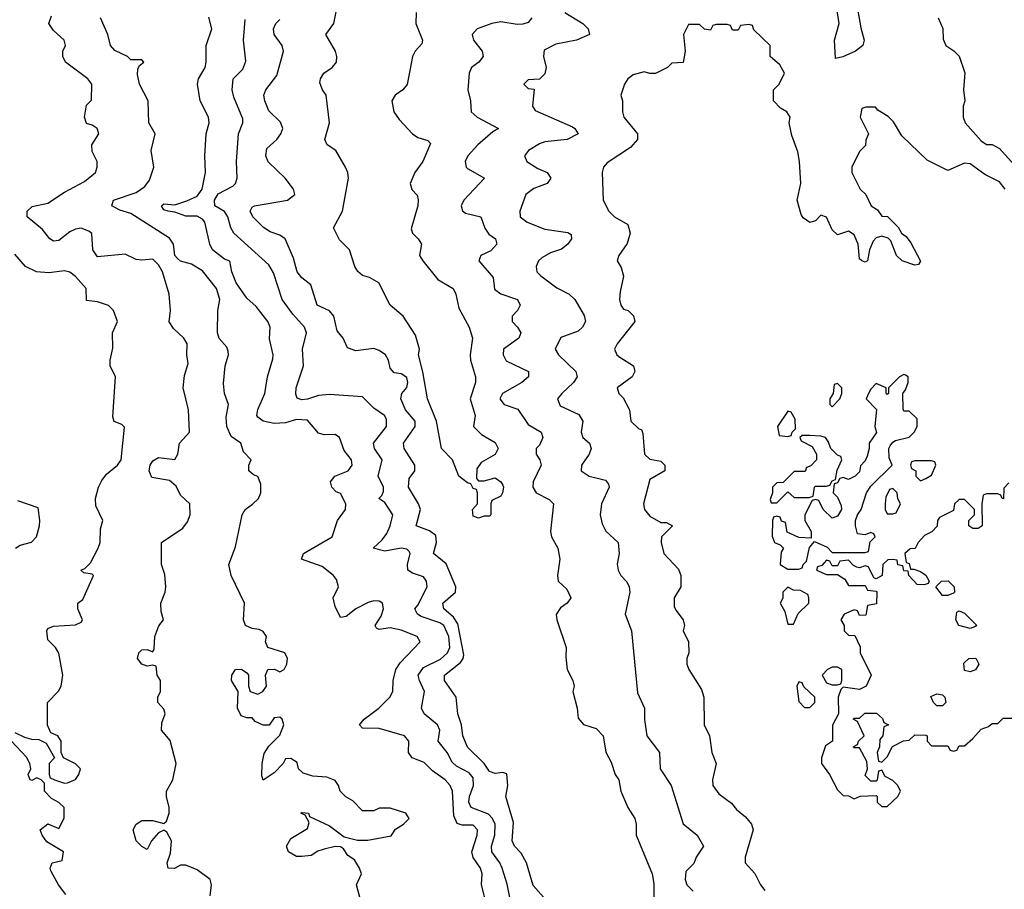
# Model space of a CAD drawing. Header units: inches. Extents: x 2601682 to 2755810, y 449311 to 584050.
# Tile 48 of 256: x 2625648 to 2629214, y 484894 to 488044. Entities that reach past the tile are written whole.
import ezdxf

# ---------------------------------------------------------------- set-up
doc = ezdxf.new("R2010")
doc.units = ezdxf.units.IN
doc.header["$MEASUREMENT"] = 0
doc.layers.add('C6428', color=7, linetype='Continuous')

msp = doc.modelspace()

# ---------------------------------------------------------------- linework, layer by layer
at = {"layer": 'C6428', "color": 2}
for points, elevation in [([(2628677.6, 488110), (2628694.4, 488014.4), (2628706.8, 487970), (2628701, 487950), (2628674.8, 487930), (2628629.1, 487909.1), (2628603.1, 487903.1), (2628598.7, 487970), (2628615.8, 488030), (2628599.7, 488130)], 18), ([(2627084, 488070), (2627082.4, 488030), (2627107.3, 487970), (2627104, 487956), (2627080.7, 487930), (2627070.5, 487910), (2627050.6, 487809.4), (2627036, 487790), (2627007.7, 487770), (2626995.8, 487750), (2627002.6, 487710), (2627021.8, 487681.8), (2627071, 487630), (2627090, 487617.3), (2627126, 487606), (2627135.3, 487595.3), (2627108, 487530), (2627079.1, 487490), (2627062, 487450), (2627068.5, 487428.5), (2627087.5, 487407.5), (2627090.6, 487390.6), (2627090.4, 487370), (2627066, 487286), (2627070.7, 487270), (2627091, 487250), (2627102.8, 487230), (2627096.3, 487190), (2627108, 487170), (2627162.2, 487102.2), (2627217.3, 487070), (2627228, 487050), (2627238.7, 486998.7), (2627276, 486930), (2627287.3, 486890), (2627278.8, 486830), (2627280.7, 486810), (2627299.1, 486750), (2627299.1, 486730), (2627278.8, 486670), (2627298, 486610), (2627292, 486570), (2627320.7, 486540.7), (2627370, 486512), (2627381, 486490), (2627370, 486468.7), (2627319.6, 486440.4), (2627303.6, 486416.4), (2627302, 486382), (2627310, 486374), (2627330, 486374), (2627370, 486384.7), (2627390.4, 486370.4), (2627397.5, 486357.5), (2627400.7, 486350), (2627396, 486330), (2627390, 486318), (2627358, 486302), (2627354, 486290), (2627354, 486250), (2627350, 486246), (2627330, 486246), (2627310, 486238), (2627290, 486246), (2627288, 486270), (2627306, 486290), (2627306, 486330), (2627302, 486342), (2627290, 486346), (2627282, 486362), (2627270, 486366), (2627238, 486390), (2627215.3, 486450), (2627175.3, 486490), (2627158, 486590), (2627124.5, 486670), (2627108.3, 486768.3), (2627092.7, 486830), (2627096, 486850), (2627081.5, 486901.5), (2627037.2, 486970), (2626989.4, 487009.4), (2626949, 487090), (2626915.3, 487110), (2626890, 487117.2), (2626872.1, 487132.1), (2626861.2, 487150), (2626842, 487210), (2626806.6, 487246.6), (2626784, 487290), (2626817, 487350), (2626838.4, 487470), (2626836.2, 487490), (2626827.3, 487510), (2626792.7, 487570), (2626762, 487590), (2626753.2, 487610), (2626769.4, 487670), (2626758, 487770), (2626744, 487790), (2626735.3, 487815.3), (2626737.2, 487830), (2626749, 487850), (2626779, 487870), (2626795.1, 487890), (2626797, 487910), (2626792, 487930), (2626757.2, 487990), (2626786, 488030), (2626797.4, 488090)], 10), ([(2626338, 484870), (2626342, 484910), (2626338, 484930), (2626290, 484964), (2626250, 484982), (2626230, 484982), (2626209, 484969), (2626186, 484970), (2626182, 484990), (2626194.6, 485025.4), (2626198, 485070), (2626180.4, 485100.4), (2626170, 485108), (2626150, 485098), (2626124.7, 485070), (2626110, 485038), (2626090, 485048.7), (2626070, 485069), (2626059.3, 485110), (2626069.5, 485130.5), (2626090, 485142.8), (2626130, 485142.8), (2626170, 485132), (2626179, 485141), (2626189, 485170), (2626189.2, 485190), (2626179.3, 485230), (2626179, 485250), (2626202, 485290), (2626214, 485350), (2626192.9, 485432.9), (2626162, 485470), (2626163.1, 485496.9), (2626175.3, 485530), (2626170, 485546), (2626148, 485570), (2626148.7, 485590), (2626158, 485610), (2626158, 485650), (2626146, 485670), (2626142, 485702), (2626130, 485706), (2626110, 485702), (2626090, 485709), (2626074, 485730), (2626079, 485750), (2626090, 485761), (2626110, 485762), (2626130, 485754), (2626135.3, 485764.7), (2626137.2, 485810), (2626152, 485848), (2626168.7, 485870), (2626160.2, 485900.2), (2626159, 485930), (2626175.3, 485970), (2626177.2, 485990), (2626173.6, 486033.6), (2626161.2, 486070), (2626162, 486150), (2626238.4, 486201.6), (2626255.3, 486224.7), (2626265.1, 486250), (2626264, 486290), (2626230, 486322), (2626214.5, 486354.5), (2626190, 486375.1), (2626126, 486386), (2626116.9, 486410), (2626120.5, 486430), (2626130, 486445.5), (2626150, 486457.6), (2626210, 486451), (2626220.9, 486470), (2626226.6, 486510), (2626262.7, 486550), (2626259.5, 486630), (2626239.6, 486710), (2626244.7, 486755.3), (2626258, 486798), (2626253.2, 486830), (2626254, 486870), (2626242, 486890), (2626204.8, 486924.8), (2626189.4, 486949.4), (2626194, 486990), (2626189.2, 487050), (2626165.1, 487130), (2626150, 487156), (2626130, 487176), (2626090, 487172.3), (2626070, 487175.1), (2626030, 487194), (2625930, 487185.2), (2625913.2, 487210), (2625908.7, 487268.7), (2625898, 487278), (2625870, 487289), (2625850, 487285.2), (2625830, 487275.1), (2625790, 487243.7), (2625770, 487240.9), (2625757.2, 487250), (2625730, 487284), (2625675.3, 487330), (2625675.3, 487350), (2625693.2, 487366.8), (2625750, 487379.3), (2625810, 487419.1), (2625882, 487458), (2625922, 487490), (2625928.7, 487510), (2625928.7, 487530), (2625910, 487566), (2625909, 487590), (2625934, 487630), (2625928, 487650), (2625910, 487662), (2625890, 487668), (2625882, 487690), (2625890, 487734), (2625907.3, 487752.7), (2625908.7, 487810), (2625894, 487830), (2625814, 487890), (2625804, 487910), (2625804, 487930), (2625813.2, 487950), (2625808.7, 487970), (2625770, 488004), (2625753.2, 488030), (2625762.7, 488057.3)], 30), ([(2626881.2, 484861.2), (2626868, 484910), (2626886, 484950), (2626878, 484970), (2626860.2, 485000.2), (2626836.4, 485016.4), (2626820.4, 485040.4), (2626810, 485048), (2626790, 485048.7), (2626750, 485039.3), (2626728, 485032), (2626704, 485016), (2626670, 485012.7), (2626650, 485013.2), (2626622, 485030), (2626614, 485050), (2626630, 485078), (2626690, 485114), (2626696.4, 485136.4), (2626682, 485162), (2626666, 485170), (2626670, 485172), (2626694, 485170), (2626698, 485158), (2626770, 485124), (2626823.6, 485083.6), (2626871.6, 485071.6), (2626908.4, 485071.6), (2626992.9, 485087.1), (2627008.7, 485111.3), (2627038, 485130), (2627058, 485150), (2627046, 485170), (2626990, 485188), (2626950, 485188), (2626930, 485178), (2626890, 485178), (2626854.6, 485214.6), (2626829.1, 485229.1), (2626808, 485250), (2626802, 485270), (2626790, 485288), (2626760.4, 485300.4), (2626710, 485304), (2626674.6, 485314.6), (2626658, 485330), (2626652.9, 485352.9), (2626630, 485368), (2626610, 485366), (2626602, 485350), (2626570, 485315.3), (2626530, 485288.7), (2626525.2, 485305.2), (2626526, 485350), (2626533.6, 485386.4), (2626550, 485412), (2626590, 485452), (2626604, 485490), (2626599, 485510), (2626590, 485517.2), (2626570, 485515.3), (2626551, 485489), (2626530, 485488), (2626501.2, 485501.2), (2626490, 485515.3), (2626470, 485515.3), (2626450, 485522), (2626437.2, 485550), (2626439, 485610), (2626415.1, 485650), (2626416, 485670), (2626429, 485690), (2626450.8, 485690.8), (2626470, 485678), (2626476, 485670), (2626476, 485630), (2626482, 485610), (2626510, 485601), (2626528, 485610), (2626542, 485630), (2626538, 485670), (2626546, 485690), (2626571.1, 485691.1), (2626590, 485682), (2626606, 485690), (2626615.3, 485710), (2626618, 485730), (2626608, 485750), (2626546, 485770), (2626538, 485790), (2626542, 485810), (2626530, 485828), (2626515.3, 485835.3), (2626490, 485838), (2626466, 485850), (2626458, 485870), (2626462, 485930), (2626414, 486030), (2626405.2, 486070), (2626430, 486134), (2626453.2, 486250), (2626464, 486270), (2626491.5, 486288.5), (2626512.7, 486310), (2626520.9, 486330), (2626521.5, 486361.5), (2626510, 486388.7), (2626494.6, 486394.6), (2626478, 486410), (2626478, 486430), (2626486, 486450), (2626458, 486478), (2626448.7, 486510), (2626413.8, 486533.8), (2626398.4, 486570), (2626395.5, 486604.5), (2626404, 486650), (2626389.6, 486689.6), (2626385.8, 486725.8), (2626392, 486790), (2626403.7, 486830), (2626403.2, 486843.2), (2626397.6, 486857.6), (2626370, 486888.7), (2626363.7, 486910), (2626365.2, 486990), (2626373, 487030), (2626360.7, 487070), (2626310, 487134.5), (2626270, 487158), (2626230, 487169.3), (2626218.9, 487178.9), (2626209.5, 487190), (2626204.5, 487230), (2626190, 487252.7), (2626050, 487341.2), (2626010, 487354), (2625982, 487370), (2625988, 487390), (2626070, 487418), (2626100.5, 487439.5), (2626118, 487462), (2626133.2, 487510), (2626124.5, 487570), (2626139, 487630), (2626116, 487670), (2626113.2, 487750), (2626081.2, 487810), (2626074.6, 487845.4), (2626075.3, 487864.7), (2626082, 487878), (2626098, 487890), (2626090, 487898), (2626050, 487898), (2626038, 487910), (2625992, 487932), (2625977.2, 487950), (2625967, 487990), (2625940.7, 488050)], 26), ([(2627340.7, 484830), (2627320.7, 484910), (2627322.9, 484950), (2627317, 484970), (2627289.7, 485009.6), (2627285.1, 485030), (2627304.5, 485090), (2627306, 485110), (2627290, 485126), (2627250, 485126), (2627232.3, 485132.3), (2627220.5, 485160.5), (2627215.6, 485250), (2627207, 485270), (2627189.4, 485290), (2627143.5, 485323.5), (2627113.1, 485353.1), (2627069.2, 485370), (2627056, 485390), (2627057.2, 485430), (2627042, 485450), (2626950, 485476), (2626890, 485478), (2626878, 485490), (2626895.3, 485510), (2626948.7, 485550), (2626988.7, 485590), (2626999, 485610), (2627000.9, 485650), (2627009.6, 485690.4), (2627025.6, 485714.4), (2627098, 485790), (2627088, 485810), (2627030, 485832.7), (2626990, 485841.2), (2626950, 485835.3), (2626940.2, 485840.2), (2626935.3, 485850), (2626956.6, 485883.4), (2626965.2, 485910), (2626962, 485930), (2626950, 485937.2), (2626930, 485939.3), (2626910, 485932.7), (2626864.7, 485910), (2626830, 485882), (2626810, 485878), (2626790, 485918), (2626782.7, 485950), (2626802, 485990), (2626795.5, 486015.5), (2626784, 486030), (2626742.9, 486062.9), (2626668.7, 486090), (2626675.3, 486110), (2626779, 486170), (2626799, 486230), (2626828, 486270), (2626828.7, 486290), (2626810, 486328), (2626794, 486334), (2626778, 486350), (2626774, 486370), (2626789.4, 486390.6), (2626838, 486410), (2626851.5, 486430), (2626849.5, 486450), (2626822.8, 486482.8), (2626806.6, 486530), (2626790, 486541.6), (2626750, 486540.5), (2626730, 486546.6), (2626690, 486593.3), (2626650, 486595.8), (2626610, 486583), (2626570, 486580.5), (2626529.6, 486589.6), (2626510, 486604), (2626506.6, 486610), (2626510, 486632), (2626535.1, 486690), (2626545.1, 486750), (2626564.2, 486815.8), (2626565.4, 486830), (2626552.5, 486887.5), (2626555.1, 486930), (2626546.6, 486950), (2626504.8, 487004.8), (2626470, 487035.3), (2626432.3, 487090), (2626416, 487130), (2626409.1, 487169.1), (2626390, 487176), (2626346.6, 487210), (2626336.2, 487230), (2626318, 487310), (2626310, 487321.2), (2626290, 487331.8), (2626250, 487331.8), (2626210, 487347), (2626186, 487350), (2626170, 487355.3), (2626161.2, 487370), (2626170, 487376.3), (2626210, 487373.4), (2626252.8, 487387.2), (2626290, 487404.9), (2626309.3, 487430), (2626320.9, 487490), (2626318, 487550), (2626322.9, 487630), (2626334.5, 487670), (2626332, 487690), (2626302, 487750), (2626292.3, 487810), (2626295.1, 487830), (2626319.5, 487870), (2626323.7, 487890), (2626322.7, 487950), (2626343.6, 488010), (2626332.6, 488052.6)], 22), ([(2627426.5, 484846.5), (2627412.9, 484912.9), (2627395.1, 484970), (2627387.3, 484990), (2627358.4, 485030), (2627356.9, 485050), (2627368.3, 485090), (2627369.7, 485130), (2627360.5, 485150), (2627345.8, 485165.8), (2627283.6, 485190), (2627274.7, 485210), (2627276.9, 485230), (2627291.2, 485270), (2627290, 485297.2), (2627276.1, 485316.1), (2627230, 485339.6), (2627214, 485354), (2627195.6, 485390), (2627163.7, 485430), (2627169.4, 485470), (2627160.9, 485490), (2627112.3, 485530), (2627102.7, 485550), (2627113.6, 485610), (2627095.6, 485650), (2627091.6, 485670), (2627110, 485697.6), (2627172.2, 485727.8), (2627197.4, 485750), (2627205.7, 485770), (2627202.4, 485810), (2627184.2, 485850), (2627170, 485859.7), (2627102.4, 485882.4), (2627089, 485890), (2627082, 485902), (2627079.3, 485910), (2627090, 485922.8), (2627123.7, 485990), (2627120.9, 486010), (2627110, 486025.2), (2627070, 486039.3), (2627054, 486050), (2627052.3, 486070), (2627062, 486110), (2627058, 486118), (2627050, 486126), (2627030, 486129.5), (2626970, 486118.4), (2626928, 486130), (2626960.4, 486159.6), (2626977.3, 486182.8), (2626989.5, 486210), (2626999.3, 486250), (2626970, 486295.3), (2626948, 486310), (2626959.3, 486320.7), (2626965.2, 486334.8), (2626966, 486350), (2626946.6, 486390), (2626960.9, 486450), (2626932.7, 486490), (2626929.4, 486509.4), (2626976, 486570), (2626976.6, 486596.6), (2626968.7, 486610), (2626930, 486637.2), (2626890, 486677.2), (2626770, 486686), (2626730, 486682), (2626690, 486669.6), (2626670, 486667.3), (2626652.7, 486672.7), (2626647.5, 486687.5), (2626649.7, 486710.3), (2626676, 486790), (2626672, 486850), (2626686, 486910), (2626679.3, 486930), (2626636.6, 486976.6), (2626598.4, 487030), (2626567, 487127), (2626550, 487156), (2626423.7, 487270), (2626412, 487290), (2626401.6, 487330), (2626390, 487349.3), (2626355.1, 487370), (2626353.6, 487390), (2626367, 487413), (2626419.6, 487440.4), (2626429.2, 487450), (2626436, 487470), (2626432.7, 487530), (2626440.9, 487630), (2626456, 487670), (2626455.5, 487684.5), (2626423.2, 487763.2), (2626417.2, 487790), (2626421.2, 487830), (2626455.9, 487864.1), (2626466.3, 487893.7), (2626458, 487970), (2626464.7, 488044.7)], 18), ([(2627545.4, 484865.4), (2627507.7, 484907.7), (2627483.6, 484990), (2627464.4, 485024.4), (2627439.5, 485050), (2627432, 485070), (2627436.2, 485136.2), (2627408.7, 485230), (2627416, 485270), (2627412.1, 485312.1), (2627397.2, 485317.2), (2627370, 485313.2), (2627350, 485321.2), (2627329.7, 485349.7), (2627270, 485409.2), (2627252.3, 485450), (2627247.8, 485490), (2627235.1, 485530), (2627229.2, 485590), (2627186, 485650), (2627186, 485670), (2627244.2, 485715.8), (2627254, 485730), (2627256.3, 485743.7), (2627235.3, 485855.3), (2627219.6, 485879.6), (2627183.7, 485910), (2627180.9, 485930), (2627226, 485970), (2627227.3, 485990), (2627192.6, 486072.6), (2627146.6, 486110), (2627157.6, 486150), (2627155.4, 486175.4), (2627132.6, 486192.6), (2627084, 486210), (2627099.5, 486270), (2627092.7, 486290), (2627056, 486350), (2627058.6, 486381.4), (2627079, 486410), (2627079.3, 486430), (2627040.7, 486490), (2627038.4, 486510), (2627080.7, 486570), (2627080.7, 486590), (2627044.7, 486630), (2627027.8, 486670), (2627032.3, 486690), (2627050, 486712), (2627053.6, 486730), (2627050, 486748), (2627030, 486761.2), (2627004.5, 486764.5), (2626990, 486782), (2626983.7, 486810), (2626972.3, 486830), (2626950, 486846), (2626930, 486852.7), (2626864.7, 486844.7), (2626835.3, 486855.3), (2626819, 486890), (2626797.2, 486917.2), (2626785.2, 486970), (2626769.4, 486989.4), (2626725.2, 487010), (2626702.7, 487082.7), (2626670, 487109.2), (2626653.2, 487130), (2626640.1, 487180.1), (2626609.2, 487250), (2626590, 487263.7), (2626555.3, 487275.3), (2626531.4, 487291.4), (2626492.7, 487330), (2626482.7, 487350), (2626490, 487364.7), (2626498, 487370), (2626618, 487390), (2626644, 487410), (2626639, 487430), (2626609, 487470), (2626548.2, 487528.2), (2626539.5, 487550), (2626543.3, 487576.7), (2626579, 487610), (2626594, 487630), (2626601.2, 487650), (2626592.3, 487672.3), (2626550, 487714), (2626535.1, 487750), (2626532.3, 487770), (2626539.3, 487790), (2626578.9, 487841.1), (2626602.7, 487930), (2626599, 487950), (2626569.5, 487990), (2626567.3, 488010), (2626575.1, 488030), (2626590, 488044.9)], 14), ([(2627502.8, 488050), (2627490, 488034), (2627470, 488027.8), (2627450, 488026.3), (2627390, 488036.3), (2627358, 488030), (2627304.7, 488010), (2627286.8, 487990), (2627291, 487970), (2627322.8, 487930), (2627326, 487910), (2627311.3, 487890), (2627284.7, 487870), (2627276, 487850), (2627271, 487790), (2627281, 487750), (2627282.8, 487710), (2627304.7, 487690), (2627382, 487650), (2627362, 487638), (2627307.3, 487590), (2627271.3, 487550), (2627261, 487530), (2627264.7, 487510), (2627270, 487504.7), (2627331, 487470), (2627256, 487390), (2627246.8, 487370), (2627251.1, 487351.1), (2627262.8, 487342.8), (2627318, 487330), (2627332, 487288), (2627347, 487267), (2627371.3, 487250), (2627376, 487230), (2627354, 487206), (2627318, 487190), (2627311, 487170), (2627362.8, 487110), (2627367.3, 487067.3), (2627390.5, 487050.5), (2627451, 487030), (2627461, 487010), (2627451, 486990), (2627431, 486970), (2627431, 486950), (2627450.4, 486930.4), (2627462.8, 486910), (2627459.8, 486900.2), (2627456, 486890), (2627400.7, 486850), (2627399.1, 486830), (2627410, 486808), (2627491, 486770), (2627491, 486750), (2627466, 486730), (2627396, 486690), (2627387.3, 486670), (2627402, 486650), (2627452.4, 486632.4), (2627490, 486577.3), (2627536, 486550), (2627542.8, 486530), (2627530, 486502), (2627518, 486490), (2627518, 486470), (2627531.3, 486450), (2627536, 486430), (2627507.7, 486370), (2627506.8, 486350), (2627518, 486330), (2627565.8, 486305.8), (2627580.7, 486290), (2627570.5, 486190.5), (2627574, 486170), (2627597.3, 486130), (2627604, 486090), (2627596, 486030), (2627598, 486010), (2627630, 485981), (2627644, 485950), (2627631, 485930), (2627606, 485914), (2627590.8, 485889.2), (2627593.4, 485870), (2627627.3, 485770), (2627625.8, 485734.2), (2627630.5, 485690.5), (2627651, 485650), (2627656, 485630), (2627651.3, 485610), (2627666.8, 485550), (2627670, 485514), (2627690, 485491.3), (2627736.3, 485476.3), (2627761, 485450), (2627770.9, 485390.9), (2627790, 485354), (2627804.7, 485310), (2627818, 485290), (2627824.7, 485250), (2627851, 485190), (2627876, 485150), (2627881, 485130), (2627881, 485090), (2627938, 484950), (2627944.5, 484915.5), (2627944.9, 484864.9)], 14), ([(2627622.8, 488070), (2627687.3, 488030), (2627707.3, 488010), (2627711.3, 487990), (2627664.7, 487970), (2627590, 487954.5), (2627547.3, 487932.7), (2627544.7, 487910), (2627554.8, 487870), (2627550, 487848), (2627530, 487828), (2627490, 487826), (2627474, 487810), (2627490, 487794), (2627511.6, 487791.6), (2627504.7, 487730), (2627515.3, 487715.3), (2627650, 487655.5), (2627658.8, 487650), (2627670.8, 487630), (2627630.3, 487609.7), (2627550, 487600.7), (2627530, 487594.5), (2627490.8, 487570), (2627476, 487550), (2627484.7, 487530), (2627524.7, 487504.7), (2627558, 487490), (2627571.3, 487470), (2627558, 487450), (2627510, 487432.7), (2627481, 487410), (2627458.8, 487350), (2627461, 487330), (2627486, 487310), (2627550, 487284.4), (2627633.4, 487273.4), (2627645.4, 487265.4), (2627646.8, 487250), (2627633.4, 487230), (2627610, 487212.3), (2627570, 487199.5), (2627538.4, 487181.6), (2627527.3, 487170), (2627518.8, 487150), (2627521, 487130), (2627535.9, 487115.9), (2627592.8, 487072.8), (2627638, 487050), (2627658, 487030), (2627692.8, 486972.8), (2627697.3, 486950), (2627686.8, 486930), (2627670, 486916), (2627607.7, 486892.3), (2627586.8, 486850), (2627598.8, 486830), (2627662, 486770), (2627667.3, 486750), (2627654, 486730), (2627610.8, 486690), (2627596, 486670), (2627605.5, 486645.5), (2627673.1, 486613.1), (2627687.7, 486590), (2627682, 486550), (2627687.7, 486530), (2627711.3, 486510), (2627718, 486490), (2627710.8, 486470), (2627682.8, 486430), (2627681, 486410), (2627710.6, 486390.6), (2627770, 486376), (2627781, 486361), (2627782.8, 486350), (2627754.8, 486290), (2627750.8, 486250), (2627758, 486218), (2627770.7, 486190.7), (2627816, 486150), (2627818.8, 486110), (2627811.3, 486071.3), (2627816, 486050), (2627824.7, 486030), (2627847.1, 486007.1), (2627854.8, 485990), (2627857.3, 485970), (2627840.7, 485890), (2627864, 485830), (2627885.5, 485605.5), (2627910.7, 485550), (2627910.7, 485509.3), (2627919.1, 485450), (2627964.9, 485390), (2627967.3, 485330), (2628006.8, 485270), (2628051, 485131), (2628101, 485090), (2628124.7, 485050), (2628098, 485010), (2628090, 484988), (2628061, 484959), (2628058, 484930), (2628064.7, 484910), (2628087.3, 484887.3)], 18), ([(2628974, 488050), (2628991.6, 488011.6), (2628992.7, 487972.7), (2629002, 487950), (2629031.1, 487931.1), (2629050.9, 487910.9), (2629070.9, 487850.9), (2629066, 487790), (2629071.3, 487750), (2629064.7, 487730), (2629064.7, 487690), (2629072, 487670), (2629130, 487604.7), (2629150, 487592), (2629170, 487591.3), (2629196.8, 487576.8), (2629250, 487518)], 22), ([(2629217.2, 487430), (2629196.2, 487456.2), (2629143, 487483), (2629090, 487521.2), (2629070, 487524), (2629010, 487498), (2628934.6, 487534.6), (2628843.1, 487623.1), (2628813.2, 487673.2), (2628792.9, 487692.9), (2628756.4, 487716.4), (2628747.3, 487727.3), (2628712.7, 487727.3), (2628698, 487722), (2628692, 487690), (2628722, 487630), (2628712.7, 487607.3), (2628711.6, 487588.4), (2628690, 487566), (2628662, 487510), (2628662, 487490), (2628692, 487430), (2628712, 487410), (2628732, 487370), (2628754.8, 487354.8), (2628770, 487332), (2628791, 487331), (2628830, 487292), (2628842, 487270), (2628858.5, 487258.5), (2628875.9, 487235.9), (2628911, 487169), (2628903.6, 487156.4), (2628890, 487154), (2628844, 487170), (2628823.7, 487190), (2628802.7, 487242.7), (2628792.9, 487252.9), (2628770, 487259.3), (2628750, 487253.2), (2628738.5, 487241.5), (2628726, 487210), (2628718, 487170), (2628710, 487165.2), (2628698, 487170), (2628690, 487178), (2628685.2, 487230), (2628670, 487264), (2628650, 487277.2), (2628610, 487264), (2628590, 487282), (2628570, 487328.7), (2628550, 487335.3), (2628530, 487315.3), (2628510, 487309), (2628485.6, 487325.6), (2628478, 487338), (2628464, 487390), (2628477.2, 487450), (2628472.7, 487530), (2628465.6, 487565.6), (2628444.7, 487624.7), (2628435.3, 487670), (2628438, 487690), (2628426, 487710), (2628403.1, 487723.1), (2628378, 487750), (2628378, 487790), (2628398, 487810), (2628418, 487850), (2628400.4, 487880.4), (2628366, 487910), (2628366, 487950), (2628307.3, 488007.3), (2628302, 488022), (2628290, 488026), (2628258, 488022), (2628250, 488006), (2628230, 488006), (2628222, 488022), (2628210, 488026), (2628170, 488026), (2628158, 488022), (2628150, 488006), (2628128.7, 488008.7), (2628110, 488026), (2628070, 488026), (2628052, 487990), (2628058, 487930), (2628051.3, 487888.7), (2628010, 487886), (2627994, 487870), (2627951.1, 487848.9), (2627930, 487849), (2627910, 487855.3), (2627870, 487844), (2627850.7, 487829.3), (2627838.8, 487810), (2627824.7, 487770), (2627831, 487750), (2627831, 487710), (2627836, 487690), (2627886, 487630), (2627886, 487610), (2627859.9, 487580.1), (2627775.3, 487524.7), (2627762, 487510), (2627758, 487490), (2627761, 487390), (2627782, 487350), (2627802, 487330), (2627850, 487302), (2627858.8, 487270), (2627847.5, 487232.5), (2627818, 487190), (2627812, 487170), (2627826.4, 487146.4), (2627834.4, 487114.4), (2627822.5, 487057.5), (2627820.7, 487030), (2627824.7, 487010), (2627835.3, 486995.3), (2627851.3, 486990), (2627870.7, 486970.7), (2627876, 486950), (2627811.3, 486870), (2627802, 486850), (2627811, 486830), (2627821.1, 486821.1), (2627871, 486790), (2627876, 486770), (2627866, 486750), (2627811.3, 486710), (2627818, 486690), (2627833.7, 486673.7), (2627856, 486630), (2627861, 486590), (2627890, 486562), (2627899.6, 486559.6), (2627904.7, 486544.7), (2627911.3, 486470), (2627930, 486451.3), (2627970, 486444.7), (2627984.7, 486430), (2627984.7, 486410), (2627930, 486378), (2627906.8, 486290), (2627911.3, 486270), (2627930, 486246), (2627970, 486222), (2627990, 486222), (2628012, 486210), (2627972, 486170), (2627971, 486150), (2627981, 486110), (2628033.4, 486053.4), (2628042.8, 486030), (2628042, 485990), (2628018.8, 485950), (2628018.8, 485918.8), (2628024.5, 485904.5), (2628051, 485870), (2628056, 485850), (2628051.3, 485830), (2628070.7, 485790.7), (2628071, 485750), (2628064.7, 485730), (2628064.7, 485710), (2628071, 485690), (2628117.3, 485617.3), (2628126, 485590), (2628126.8, 485490), (2628146.8, 485450), (2628154.8, 485390), (2628170.8, 485350), (2628157.3, 485290), (2628158.8, 485270), (2628179.8, 485239.8), (2628226.4, 485206.4), (2628243.5, 485183.5), (2628276.9, 485156.9), (2628298, 485130), (2628304.7, 485110), (2628276, 485010), (2628276, 484990), (2628310.9, 484950.9), (2628331, 484910), (2628346.8, 484890)], 22), ([(2625630, 485462), (2625665.4, 485445.4), (2625690, 485438), (2625716.9, 485436.9), (2625743.6, 485423.6), (2625774, 485370), (2625754, 485350), (2625754, 485310), (2625758, 485298), (2625774, 485290), (2625810, 485278), (2625820.4, 485279.6), (2625850, 485292), (2625862, 485310), (2625868, 485330), (2625850, 485348), (2625806, 485370), (2625798, 485390), (2625798, 485430), (2625786, 485450), (2625760.2, 485460.2), (2625748.9, 485488.9), (2625748, 485570), (2625788.9, 485611.1), (2625798, 485630), (2625804, 485670), (2625789.1, 485749.1), (2625778, 485770), (2625750, 485798), (2625746, 485830), (2625750, 485838), (2625770, 485846.8), (2625850, 485852), (2625870, 485862), (2625875.3, 485870), (2625858, 485910), (2625858, 485930), (2625876, 485944), (2625915.3, 486030), (2625910, 486035.3), (2625880.4, 486040.4), (2625868.7, 486050), (2625884, 486056), (2625903.7, 486076.3), (2625932.3, 486130), (2625939, 486150), (2625940.2, 486199.8), (2625948.7, 486230), (2625923.2, 486283.2), (2625922.7, 486310), (2625933.2, 486350), (2625945.1, 486374.9), (2625962.4, 486397.6), (2626002, 486430), (2626015.3, 486450), (2626027.3, 486567.3), (2626018, 486578), (2625990, 486588), (2625984.7, 486604.7), (2625995.3, 486750), (2625975.3, 486790), (2625975.3, 486810), (2625985.6, 486854.4), (2625984, 486910), (2626002, 486950), (2625988, 486990), (2625970, 487008), (2625930, 487022), (2625890, 487026), (2625888.7, 487070), (2625850, 487114), (2625830, 487128.7), (2625810, 487134), (2625753.7, 487126.3), (2625708.7, 487130), (2625668.7, 487150), (2625630, 487194)], 34), ([(2629230, 486366), (2629212.7, 486347.3), (2629211.6, 486308.4), (2629206, 486310), (2629202, 486322), (2629190, 486326), (2629150, 486326), (2629138, 486322), (2629132, 486290), (2629134, 486210), (2629119.6, 486200.4), (2629100.4, 486200.4), (2629086, 486210), (2629086, 486230), (2629106, 486250), (2629106, 486270), (2629070, 486306), (2629050, 486306), (2629034, 486290), (2629030, 486266), (2628979.6, 486240.4), (2628972, 486230), (2628971, 486209), (2628951, 486189), (2628924.7, 486175.3), (2628902, 486150), (2628891.3, 486128.7), (2628872.7, 486127.3), (2628854, 486110), (2628858, 486078), (2628870, 486074), (2628874, 486054), (2628886, 486054), (2628910, 486044.7), (2628930, 486032), (2628942, 486010), (2628938, 486002), (2628923.6, 485996.4), (2628898, 485998), (2628868, 486030), (2628866, 486046), (2628850, 486048), (2628846, 486066), (2628828.9, 486068.9), (2628826, 486086), (2628810, 486088), (2628792.7, 486087.3), (2628774, 486070), (2628772, 486030), (2628750, 486018), (2628742, 486022), (2628722, 486062), (2628710, 486066), (2628690, 486058), (2628680.4, 486060.4), (2628667.3, 486067.3), (2628650, 486086), (2628618, 486082), (2628610, 486066), (2628590, 486066), (2628582, 486082), (2628570, 486086), (2628552.7, 486067.3), (2628538, 486062), (2628534, 486050), (2628570, 486034), (2628610, 486034), (2628636.9, 486016.9), (2628650, 485994), (2628710, 485994), (2628718, 485978), (2628750, 485974), (2628752, 485970), (2628751.6, 485928.4), (2628718, 485922), (2628712.7, 485887.3), (2628690, 485886), (2628682, 485902), (2628670, 485906), (2628634, 485890), (2628622, 485870), (2628634, 485850), (2628634, 485830), (2628650, 485814), (2628672.7, 485812.7), (2628692, 485772), (2628692, 485750), (2628732, 485670), (2628714, 485630), (2628690, 485618), (2628630, 485626), (2628622, 485618), (2628612, 485590), (2628614, 485530), (2628591.6, 485488.4), (2628592, 485430), (2628566.4, 485413.6), (2628551.3, 485370), (2628552, 485350), (2628581, 485310), (2628610, 485254), (2628630, 485234), (2628650, 485232), (2628670, 485222), (2628691.6, 485231.6), (2628750, 485234), (2628754, 485230), (2628754, 485210), (2628770, 485194), (2628790, 485194), (2628828, 485230), (2628838, 485250), (2628828, 485270), (2628810, 485288), (2628782, 485302), (2628770, 485326), (2628758, 485322), (2628754, 485290), (2628750, 485286), (2628730, 485286), (2628710, 485306), (2628718, 485330), (2628716.4, 485356.4), (2628690, 485406), (2628670, 485406), (2628666, 485410), (2628682, 485418), (2628686, 485430), (2628706, 485450), (2628682, 485502), (2628666, 485510), (2628670, 485514), (2628690, 485514), (2628708.4, 485531.6), (2628751.6, 485531.6), (2628772.7, 485512.7), (2628778, 485498), (2628794, 485490), (2628778, 485482), (2628774, 485450), (2628763.6, 485436.4), (2628762, 485410), (2628754, 485390), (2628758, 485358), (2628770, 485354), (2628790, 485374), (2628808.7, 485411.3), (2628848.4, 485431.6), (2628870, 485434), (2628890, 485454), (2628930, 485452), (2628934, 485450), (2628934, 485430), (2628950, 485414), (2629010, 485414), (2629018, 485398), (2629030, 485394), (2629042, 485398), (2629050, 485414), (2629070, 485414), (2629100.4, 485439.6), (2629130, 485474), (2629156.4, 485483.6), (2629170, 485494), (2629190, 485494), (2629210, 485514), (2629250, 485514)], 26), ([(2625633.2, 486130), (2625650, 486140.5), (2625690, 486151), (2625709, 486170), (2625719.3, 486210), (2625721.2, 486230), (2625715.3, 486275.3), (2625641.5, 486301.5)], 38), ([(2625814.8, 484874.8), (2625788.7, 484910), (2625760.4, 484960.4), (2625758, 484970), (2625766, 484990), (2625802, 484998), (2625806, 485030), (2625745.6, 485065.6), (2625728.7, 485090), (2625722, 485110), (2625750, 485131.3), (2625790, 485114), (2625808.4, 485151.6), (2625808.7, 485190), (2625790, 485208.7), (2625763.2, 485223.2), (2625738, 485250), (2625738, 485278), (2625726, 485290), (2625710, 485298), (2625691.6, 485288.4), (2625686, 485290), (2625678, 485310), (2625688, 485330), (2625684, 485350), (2625672.7, 485372.7), (2625618, 485430)], 34)]:
    msp.add_lwpolyline(points, dxfattribs=dict(at, elevation=elevation))
at = {"layer": 'C6428', "color": 2, "elevation": 26}
for points in [[(2628850, 486758), (2628834, 486750), (2628794, 486710), (2628794, 486690), (2628790, 486686), (2628786, 486690), (2628786, 486710), (2628750, 486726), (2628730, 486706), (2628722, 486690), (2628714, 486670), (2628751.3, 486631.3), (2628744.7, 486570), (2628751.6, 486548.4), (2628724.7, 486510), (2628724.7, 486490), (2628716.9, 486463.1), (2628710, 486446), (2628692.7, 486427.3), (2628690, 486406), (2628674, 486390), (2628650, 486378), (2628630, 486386), (2628618, 486382), (2628610, 486366), (2628598, 486362), (2628594, 486330), (2628610, 486314), (2628623.6, 486283.6), (2628624.7, 486270), (2628610, 486246), (2628590, 486238), (2628558, 486270), (2628542, 486302), (2628530, 486306), (2628518, 486302), (2628492, 486250), (2628492, 486230), (2628514, 486190), (2628514, 486166), (2628470, 486168), (2628427.3, 486187.3), (2628422, 486222), (2628407.3, 486227.3), (2628402, 486242), (2628390, 486246), (2628378, 486242), (2628374, 486230), (2628372.7, 486172.7), (2628382, 486150), (2628402, 486142), (2628414, 486130), (2628405.4, 486114.6), (2628402, 486070), (2628430, 486054), (2628470, 486054), (2628482, 486058), (2628486, 486070), (2628498, 486082), (2628508.4, 486131.6), (2628526, 486154), (2628572.7, 486132.7), (2628590, 486114), (2628710, 486114), (2628722, 486118), (2628728, 486152), (2628746, 486170), (2628742, 486182), (2628730, 486186), (2628710, 486178), (2628682, 486182), (2628675.3, 486210), (2628675.3, 486230), (2628682, 486250), (2628695.3, 486270), (2628715.3, 486330), (2628730, 486354), (2628808, 486430), (2628796.4, 486456.4), (2628795.3, 486490), (2628800.2, 486499.8), (2628810, 486514), (2628820.2, 486519.8), (2628870, 486532), (2628888, 486550), (2628898, 486570), (2628898, 486598), (2628870, 486626), (2628850, 486626), (2628847.3, 486632.7), (2628846, 486690), (2628856.4, 486703.6), (2628866, 486730), (2628866, 486750), (2628856.4, 486756.4)], [(2628610, 486726), (2628598, 486722), (2628594, 486690), (2628582, 486670), (2628582, 486650), (2628590, 486642), (2628618, 486670), (2628626, 486690), (2628626, 486710)], [(2628430, 486626), (2628392, 486570), (2628398, 486538), (2628430, 486534), (2628442, 486538), (2628446, 486550), (2628458, 486562), (2628456.4, 486596.4), (2628442, 486622)], [(2628510, 486538), (2628482, 486538), (2628474, 486530), (2628478, 486518), (2628518, 486498), (2628534, 486470), (2628534, 486450), (2628512.7, 486427.3), (2628498, 486422), (2628492.7, 486407.3), (2628452.7, 486407.3), (2628412.7, 486367.3), (2628390, 486366), (2628374, 486350), (2628374, 486330), (2628365.4, 486305.4), (2628370, 486294), (2628390, 486294), (2628430, 486334), (2628452.7, 486312.7), (2628507.3, 486312.7), (2628522, 486318), (2628526, 486350), (2628530, 486354), (2628570, 486354), (2628582, 486358), (2628590, 486374), (2628602, 486378), (2628608.4, 486411.6), (2628626, 486450), (2628622, 486462), (2628610, 486466), (2628586, 486490), (2628576.4, 486516.4), (2628566, 486530), (2628550, 486535.3)], [(2628950, 486446), (2628890, 486446), (2628878, 486442), (2628874, 486430), (2628878, 486418), (2628894, 486410), (2628894, 486390), (2628910, 486374), (2628930, 486382), (2628950, 486394), (2628966, 486430), (2628962, 486442)], [(2628810, 486346), (2628798, 486342), (2628785.4, 486314.6), (2628782, 486290), (2628782, 486270), (2628790, 486254), (2628810, 486254), (2628822, 486258), (2628838, 486290), (2628828.4, 486308.4), (2628826, 486330)], [(2628990, 485958), (2628966, 485990), (2628986, 486010), (2629011.1, 486011.1), (2629032, 485990), (2629034, 485970), (2629030, 485966), (2629010, 485958)], [(2628430, 485988), (2628412, 485970), (2628412, 485948), (2628402, 485930), (2628419.6, 485899.6), (2628430, 485854), (2628450, 485854), (2628467.3, 485892.7), (2628506, 485930), (2628506, 485950), (2628502, 485962), (2628476.4, 485976.4), (2628450, 485978)], [(2629090, 485838), (2629049.3, 485849.3), (2629038, 485870), (2629042, 485898), (2629050, 485902), (2629070, 485894), (2629114, 485850), (2629110, 485846)], [(2629090, 485682), (2629070, 485686), (2629067.3, 485712.7), (2629086, 485730), (2629111, 485731), (2629122, 485710), (2629110, 485688.7)], [(2628610, 485698), (2628590, 485698), (2628574, 485690), (2628554, 485670), (2628570, 485642), (2628590, 485634), (2628610, 485634), (2628622, 485638), (2628626, 485650), (2628626, 485690)], [(2628470, 485646), (2628462, 485630), (2628470, 485574), (2628490, 485552), (2628510, 485552), (2628528, 485570), (2628528, 485590), (2628487.3, 485627.3), (2628482, 485642)], [(2628970, 485558), (2628958, 485570), (2628947.3, 485592.7), (2628970, 485602), (2628990, 485598), (2628998, 485590), (2629002, 485570), (2628990, 485558)]]:
    msp.add_lwpolyline(points, close=True, dxfattribs=at)

doc.saveas('drawing.dxf')
